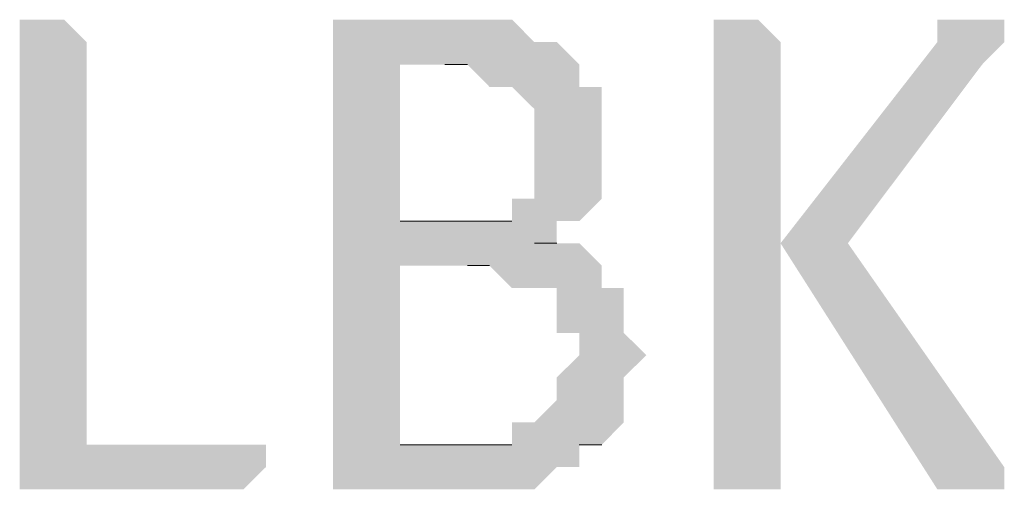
# Model space of a CAD drawing. Header units: millimetres. Extents: x -197899 to 120983, y -4228 to 45370.
# Tile 59 of 200: x -162783 to -162597, y 24039 to 24128. Entities that reach past the tile are written whole.
import ezdxf

# ---------------------------------------------------------------- set-up
doc = ezdxf.new("R2010")
doc.units = ezdxf.units.MM
for name, color, linetype in [('AL63----', 7, 'Continuous'), ('PDF_Geometry', 8, 'Continuous'), ('PDF_Solid Fills', 8, 'Continuous')]:
    doc.layers.add(name, color=color, linetype=linetype)

# ---------------------------------------------------------------- blocks, each defined once
blk = doc.blocks.new('A$C01523A58')
at = {"layer": 'PDF_Solid Fills'}
for points in [[(-605.41, -5024.99), (-609.59, -5024.99), (-609.59, -5109.67), (-609.59, -5113.86), (-567.29, -5113.86), (-563.04, -5109.67), (-563.04, -5105.43), (-596.92, -5105.43), (-596.92, -5029.24), (-601.16, -5024.99), (-601.16, -5024.99)], [(-524.92, -5024.99), (-550.37, -5024.99), (-550.37, -5029.24), (-550.37, -5109.67), (-550.37, -5113.86), (-512.25, -5113.86), (-508.01, -5109.67), (-503.76, -5109.67), (-503.76, -5105.43), (-499.52, -5105.43), (-537.64, -5105.43), (-537.64, -5071.54), (-499.52, -5071.54), (-503.76, -5067.3), (-512.25, -5067.3), (-508.01, -5067.3), (-508.01, -5063.12), (-537.64, -5063.12), (-537.64, -5033.48), (-503.76, -5033.48), (-508.01, -5029.24), (-512.25, -5029.24), (-516.49, -5024.99)], [(-474.18, -5024.99), (-478.36, -5024.99), (-478.36, -5113.86), (-465.7, -5113.86), (-465.7, -5067.3), (-465.7, -5029.24), (-469.94, -5024.99), (-469.94, -5024.99)], [(-427.57, -5024.99), (-436.05, -5024.99), (-436.05, -5029.24), (-465.7, -5067.3), (-465.7, -5067.3), (-436.05, -5113.86), (-423.39, -5113.86), (-423.39, -5109.67), (-423.39, -5109.67), (-452.97, -5067.3), (-427.57, -5033.48), (-427.57, -5033.48), (-423.39, -5029.24), (-423.39, -5024.99)], [(-503.76, -5033.48), (-529.16, -5033.48), (-524.92, -5033.48), (-520.73, -5037.72), (-516.49, -5037.72), (-512.25, -5041.91), (-512.25, -5050.39), (-512.25, -5058.88), (-516.49, -5058.88), (-516.49, -5063.12), (-537.64, -5063.12), (-503.76, -5063.12), (-499.52, -5058.88), (-499.52, -5054.63), (-499.52, -5046.15), (-499.52, -5041.91), (-499.52, -5037.72), (-503.76, -5037.72)], [(-499.52, -5071.54), (-524.92, -5071.54), (-520.73, -5071.54), (-516.49, -5075.79), (-508.01, -5075.79), (-508.01, -5084.27), (-503.76, -5084.27), (-503.76, -5088.46), (-503.76, -5088.46), (-508.01, -5092.7), (-508.01, -5096.95), (-508.01, -5096.95), (-512.25, -5101.19), (-516.49, -5101.19), (-516.49, -5105.43), (-537.64, -5105.43), (-499.52, -5105.43), (-495.34, -5101.19), (-495.34, -5096.95), (-495.34, -5092.7), (-495.34, -5092.7), (-491.09, -5088.46), (-491.09, -5088.46), (-495.34, -5084.27), (-495.34, -5080.03), (-495.34, -5075.79), (-499.52, -5075.79)]]:
    blk.add_hatch(color=7, dxfattribs=at).paths.add_polyline_path(points)
at = {"layer": 'PDF_Geometry', "color": 7, "lineweight": 0}
for points in [[(-529.16, -5033.48), (-524.92, -5033.48)], [(-516.49, -5063.12), (-537.64, -5063.12)], [(-512.25, -5067.3), (-508.01, -5067.3)], [(-524.92, -5071.54), (-520.73, -5071.54)], [(-516.49, -5105.43), (-537.64, -5105.43)], [(-503.76, -5105.43), (-499.52, -5105.43)]]:
    blk.add_lwpolyline(points, dxfattribs=at)

msp = doc.modelspace()

# ---------------------------------------------------------------- block references
at = {"layer": 'AL63----'}
msp.add_blockref('A$C01523A58', (-162173.61, 29153.24), dxfattribs=at)

doc.saveas('drawing.dxf')
